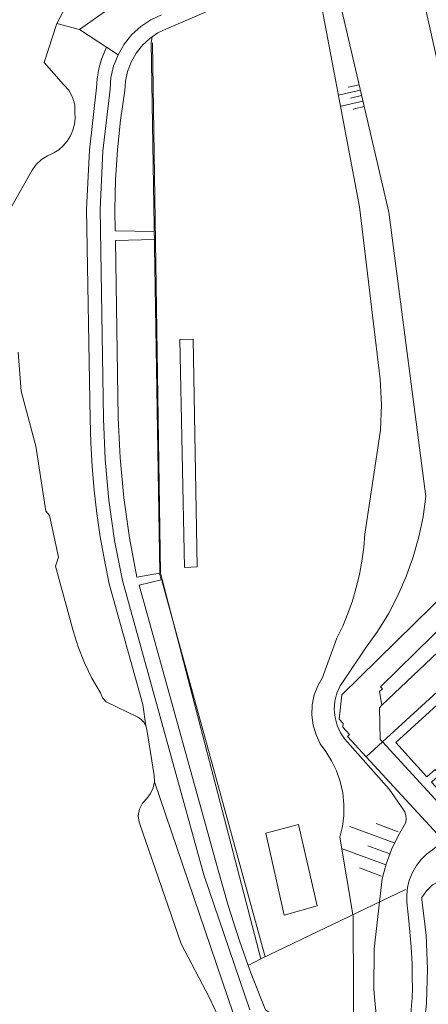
# Model space of a CAD drawing. Header units: metres. Extents: x 196790 to 198335, y 354523 to 356036.
# Tile 40 of 108: x 197305 to 197365, y 354968 to 355113. Entities that reach past the tile are written whole.
import ezdxf

# ---------------------------------------------------------------- set-up
doc = ezdxf.new("R2010")
doc.units = ezdxf.units.M
doc.linetypes.add('DGN Style 2', pattern=[186.027128, 111.616277, -74.410851])
for name, color, linetype, lineweight in [('cultuurscheiding', 252, 'Continuous', 18), ('heg of haag', 252, 'Continuous', 18), ('insteek water', 252, 'Continuous', 18), ('kant asfaltverharding', 252, 'Continuous', 18), ('kant klinkerverharding', 252, 'Continuous', 18), ('kant stolverharding', 252, 'Continuous', 18), ('kant tegelverharding', 252, 'Continuous', 18), ('raster', 252, 'Continuous', 18), ('taludlijn', 252, 'Continuous', 18), ('taludsymbool', 252, 'Continuous', 18), ('vlakafsluiter grijs', 252, 'DGN Style 2', 18), ('vlakafsluiter groen', 252, 'DGN Style 2', 18)]:
    doc.layers.add(name, color=color, linetype=linetype, lineweight=lineweight)

# ---------------------------------------------------------------- blocks, each defined once
blk = doc.blocks.new('TA')
at = {"layer": 'taludsymbool', "linetype": 'Continuous', "lineweight": 0}
for p, q in [((-0.5, 0), (-0.5, -0.5)), ((-0.25, 0), (-0.25, -1)), ((0, 0), (0, -0.5)), ((0.25, 0), (0.25, -1)), ((0.5, 0), (0.5, -0.5))]:
    blk.add_line(p, q, dxfattribs=at)

msp = doc.modelspace()

# ---------------------------------------------------------------- linework, layer by layer
at = {"layer": 'cultuurscheiding', "flags": 128}
for points in [[(197329.381, 355032.131), (197331.258, 355032.252), (197330.629, 355065.748), (197328.691, 355065.713), (197329.381, 355032.131)], [(197358.389, 355011.88), (197385.857, 355037.912), (197386.993, 355042.294), (197385.365, 355051.293), (197385.278, 355051.947), (197385.393, 355052.627), (197385.706, 355053.242), (197386.166, 355053.715), (197386.742, 355054.036), (197387.417, 355054.179), (197388.104, 355054.113), (197388.713, 355053.859)], [(197348.908, 354982.354), (197344.041, 354980.965), (197341.318, 354993.052), (197346.125, 354994.318), (197348.908, 354982.354)]]:
    msp.add_lwpolyline(points, dxfattribs=at)
at = {"layer": 'heg of haag'}
for p, q in [((197325.746, 355031.388), (197324.476, 355109.401)), ((197341.253, 354974.853), (197326.06, 355030.22))]:
    msp.add_line(p, q, dxfattribs=at)
at = {"layer": 'insteek water', "flags": 128}
for points in [[(197310.593, 355112.239), (197314.866, 355120.321), (197317.958, 355126.694), (197325.166, 355143.72)], [(197303.979, 355085.345), (197306.942, 355090.649), (197307.571, 355091.469), (197308.339, 355092.182), (197309.217, 355092.755), (197310.165, 355093.166), (197310.878, 355093.639), (197311.538, 355094.227), (197312.119, 355094.918), (197312.596, 355095.696), (197312.953, 355096.536), (197313.18, 355097.41), (197313.277, 355098.288), (197313.249, 355099.144), (197313.225, 355100.271), (197312.918, 355101.392), (197312.342, 355102.402), (197311.562, 355103.215), (197308.708, 355106.456), (197310.593, 355112.239)], [(197323.67, 355008.856), (197323.378, 355009.373), (197322.97, 355009.804), (197322.485, 355010.117), (197317.863, 355012.378), (197317.288, 355012.958), (197317.009, 355013.725), (197315.754, 355015.885), (197314.659, 355018.137), (197313.734, 355020.465), (197312.987, 355022.849), (197310.391, 355032.345), (197310.857, 355033.684), (197309.511, 355039.801), (197308.946, 355040.458), (197307.522, 355049.992), (197305.33, 355058.118), (197304.905, 355063.826)], [(197324.939, 355000.628), (197324.901, 355001.524), (197323.827, 355008.301), (197323.67, 355008.856)], [(197334.339, 354966.066), (197333.047, 354968.808), (197328.889, 354976.748), (197322.68, 354994.653), (197322.562, 354995.603), (197322.731, 354996.588), (197323.182, 354997.479), (197323.842, 354998.172), (197324.388, 354998.883), (197324.766, 354999.723), (197324.939, 355000.628)]]:
    msp.add_lwpolyline(points, dxfattribs=at)
at = {"layer": 'kant asfaltverharding', "flags": 128}
for points in [[(197367.489, 354991.914), (197365.868, 354990.614), (197364.999, 354989.956), (197364.202, 354989.171), (197363.504, 354988.27), (197362.928, 354987.275), (197362.492, 354986.211), (197362.206, 354985.108), (197362.072, 354983.997), (197362.082, 354982.907), (197362.381, 354980.144), (197362.717, 354976.306), (197362.865, 354973.78), (197362.877, 354971.73), (197362.914, 354970.193), (197362.863, 354968.805), (197362.687, 354966.48)], [(197375.785, 354984.831), (197375.067, 354985.572), (197373.741, 354986.401), (197372.248, 354986.962), (197370.672, 354987.212), (197369.11, 354987.146), (197365.839, 354985.426), (197364.967, 354984.586), (197364.276, 354983.592)], [(197373.434, 354917.848), (197372.02, 354916.552), (197369.441, 354917.426), (197364.017, 354927.712), (197363.82, 354928.101), (197363.807, 354928.176), (197357.598, 354939.63), (197357.284, 354941.206), (197357.239, 354942.836), (197357.471, 354944.45), (197357.963, 354945.98), (197359.104, 354948.528), (197360.416, 354950.992), (197361.811, 354953.875), (197362.961, 354956.877), (197363.852, 354959.965), (197364.477, 354963.107), (197364.994, 354968.062), (197365.143, 354973.055), (197364.922, 354978.046), (197364.297, 354983.289), (197364.276, 354983.592)]]:
    msp.add_lwpolyline(points, dxfattribs=at)
at = {"layer": 'kant klinkerverharding'}
for p, q in [((197369.534, 354994.431), (197358.499, 355006.496)), ((197356.087, 355004.295), (197367.166, 354992.263))]:
    msp.add_line(p, q, dxfattribs=at)
at = {"layer": 'kant klinkerverharding', "flags": 128}
for points in [[(197352.955, 355124.218), (197354.012, 355119.532), (197363.228, 355121.751), (197380.309, 355045.141), (197379.973, 355045.003), (197380.057, 355043.696), (197379.932, 355042.376), (197379.598, 355041.092), (197379.073, 355039.893), (197379.134, 355039.576), (197352.519, 355013.426), (197352.116, 355009.834), (197352.721, 355009.181), (197352.654, 355008.639), (197353.641, 355007.557), (197353.338, 355007.28), (197356.087, 355004.295)], [(197358.389, 355011.88), (197358.072, 355013.881), (197358.525, 355014.284), (197358.233, 355014.576), (197381.379, 355037.299), (197383.699, 355039.14), (197384.582, 355040.862), (197380.907, 355057.504)], [(197358.499, 355006.496), (197358.168, 355006.858), (197358.085, 355011.503), (197358.389, 355011.88)]]:
    msp.add_lwpolyline(points, dxfattribs=at)
at = {"layer": 'kant stolverharding', "flags": 128}
for points in [[(197349.278, 355123.396), (197346.59, 355121.503), (197343.841, 355119.699), (197341.033, 355117.986), (197338.173, 355116.366), (197326.709, 355111.436), (197325.452, 355110.83), (197324.597, 355110.249)], [(197325.973, 355113.491), (197324.424, 355112.763), (197322.968, 355111.796), (197321.642, 355110.594), (197320.503, 355109.186), (197319.593, 355107.62)], [(197324.597, 355110.249), (197324.258, 355110.019), (197323.174, 355109.015), (197322.247, 355107.842), (197321.511, 355106.54), (197320.99, 355105.157), (197320.691, 355103.745), (197320.604, 355102.353), (197319.979, 355097.993), (197319.524, 355093.609), (197319.241, 355089.21), (197319.131, 355084.807), (197319.194, 355081.695), (197324.898, 355081.61), (197324.948, 355080.411), (197319.207, 355080.303), (197319.624, 355054.19), (197319.895, 355048.284), (197320.444, 355042.391), (197321.271, 355036.53), (197322.371, 355030.721), (197325.705, 355031.31), (197325.928, 355030.313), (197322.705, 355029.572), (197334.321, 354987.608), (197335.802, 354982.384), (197337.46, 354977.21), (197338.758, 354973.584)], [(197319.593, 355107.62), (197318.941, 355105.953), (197318.556, 355104.248), (197318.428, 355102.562), (197317.378, 355093.415), (197316.966, 355084.88), (197317.476, 355054.008), (197317.708, 355048.023), (197318.249, 355042.049), (197319.096, 355036.112), (197320.246, 355030.233), (197332.226, 354986.936), (197338.972, 354967.063)], [(197338.758, 354973.584), (197339.291, 354972.095), (197341.293, 354967.048), (197342.77, 354966.087), (197344.069, 354964.898), (197344.077, 354964.893)]]:
    msp.add_lwpolyline(points, dxfattribs=at)
at = {"layer": 'kant tegelverharding', "flags": 128}
for points in [[(197370.981, 355015.998), (197370.001, 355016.992), (197358.499, 355006.496)], [(197367.613, 355012.909), (197360.454, 355006.382), (197365.049, 355001.348), (197366.229, 355002.434), (197366.924, 355001.695), (197365.729, 355000.575), (197370.805, 354995.02)]]:
    msp.add_lwpolyline(points, dxfattribs=at)
at = {"layer": 'raster'}
for p, q in [((197357.676, 355142.13), (197313.903, 355111.354)), ((197313.903, 355111.354), (197310.593, 355112.239))]:
    msp.add_line(p, q, dxfattribs=at)
at = {"layer": 'raster', "flags": 128}
msp.add_lwpolyline([(197324.656, 355109.386), (197325.859, 355031.349), (197326.08, 355030.388), (197340.62, 354974.561), (197361.898, 354984.78)], dxfattribs=at)
at = {"layer": 'taludlijn', "flags": 128}
for points in [[(197350.636, 355122.159), (197359.413, 355084.465), (197364.872, 355042.609), (197364.469, 355039.622), (197363.856, 355036.649), (197363.033, 355033.712), (197362.005, 355030.832), (197360.779, 355028.031), (197359.363, 355025.329), (197357.77, 355022.744), (197356.016, 355020.294), (197352.905, 355015.663), (197352.284, 355014.728), (197351.803, 355013.66), (197351.501, 355012.492), (197351.403, 355011.271), (197351.519, 355010.052), (197351.839, 355008.889), (197352.336, 355007.828), (197352.971, 355006.903), (197359.496, 354999.514), (197361.508, 354996.621), (197361.769, 354996.169), (197361.938, 354995.664), (197362.001, 354995.135), (197361.958, 354994.615), (197360.811, 354992.668), (197359.833, 354990.622), (197359.037, 354988.498), (197358.431, 354986.321), (197358.061, 354982.937)], [(197354.141, 354981.055), (197352.211, 354992.438), (197352.597, 354994.008), (197352.808, 354995.643), (197352.829, 354997.314), (197352.655, 354998.988), (197352.287, 355000.63), (197351.734, 355002.207), (197351.014, 355003.69), (197350.148, 355005.055), (197349.354, 355006.203), (197348.723, 355007.508), (197348.297, 355008.935), (197348.107, 355010.431), (197348.164, 355011.939), (197348.462, 355013.398), (197348.975, 355014.754), (197349.665, 355015.967), (197351.809, 355021.728), (197352.651, 355023.528), (197353.405, 355025.376), (197354.067, 355027.264), (197354.633, 355029.185), (197355.101, 355031.133), (197355.469, 355033.099), (197355.738, 355035.076), (197355.906, 355037.057), (197358.221, 355052.35), (197358.362, 355056.101), (197358.146, 355059.849), (197355.103, 355085.211), (197348.603, 355119.807)], [(197354.061, 354951.169), (197357.468, 354960.544), (197357.724, 354961.557), (197357.853, 354962.602), (197357.852, 354963.655), (197357.721, 354964.692), (197357.241, 354970.029), (197357.301, 354975.997), (197358.061, 354982.937)], [(197352.067, 354955.219), (197354.306, 354958.65), (197354.191, 354980.762), (197354.141, 354981.055)]]:
    msp.add_lwpolyline(points, dxfattribs=at)
at = {"layer": 'vlakafsluiter grijs'}
msp.add_line((197356.087, 355004.295), (197358.499, 355006.496), dxfattribs=at)
at = {"layer": 'vlakafsluiter groen'}
for p, q in [((197313.903, 355111.354), (197317.915, 355108.721)), ((197324.597, 355110.249), (197324.476, 355109.401)), ((197317.915, 355108.721), (197319.593, 355107.62)), ((197336.523, 354966.536), (197324.939, 355000.628)), ((197338.758, 354973.584), (197340.62, 354974.561))]:
    msp.add_line(p, q, dxfattribs=at)
at = {"layer": 'vlakafsluiter groen', "flags": 128}
msp.add_lwpolyline([(197317.915, 355108.721), (197317.785, 355108.481), (197317.172, 355106.99), (197316.762, 355105.544), (197316.512, 355104.066), (197316.435, 355102.734), (197315.384, 355093.577), (197314.965, 355084.912), (197315.476, 355053.964), (197315.573, 355050.499), (197315.772, 355047.02), (197316.073, 355043.55), (197316.477, 355040.089), (197316.981, 355036.641), (197317.588, 355033.21), (197318.301, 355029.763), (197323.22, 355011.984), (197323.67, 355008.856)], dxfattribs=at)

# ---------------------------------------------------------------- block references
at = {"layer": 'taludsymbool'}
for p, xscale, yscale, zscale, rotation in [((197355.424, 355101.596), 3.298919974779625, 3.298919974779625, 3.298919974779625, 283.1052689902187), ((197359.596, 354989.99), 6.940540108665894, 6.940540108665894, 6.940540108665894, 249.4526505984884)]:
    msp.add_blockref('TA', p, dxfattribs=dict(at, xscale=xscale, yscale=yscale, zscale=zscale, rotation=rotation))

doc.saveas('drawing.dxf')
